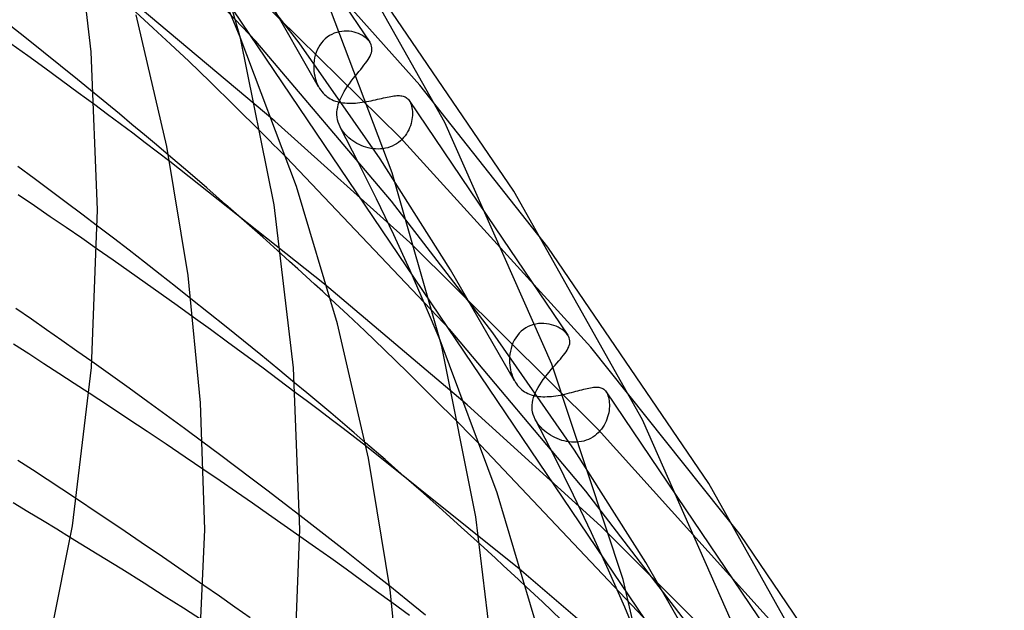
# Model space of a CAD drawing. Header units: millimetres. Extents: x -470 to 470, y -236 to 403.
# Tile 105 of 107: x 325 to 367, y 159 to 184. Entities that reach past the tile are written whole.
import ezdxf

# ---------------------------------------------------------------- set-up
doc = ezdxf.new("R2010")
doc.units = ezdxf.units.MM
doc.layers.add('HIDDEN', color=7, linetype='Continuous')
doc.layers.add('THICK', color=7, linetype='Continuous')

msp = doc.modelspace()

# ---------------------------------------------------------------- linework, layer by layer
at = {"layer": 'HIDDEN'}
for p, q in [((309.564, 221.09), (420.48, 56.95)), ((335.151, 183.34), (328.267, 190.532)), ((336.963, 183.259), (332.663, 188.819)), ((342.031, 181.483), (335.359, 188.992)), ((341.21, 179.288), (333.593, 186.783)), ((337.786, 181.418), (335.522, 185.373)), ((335.947, 179.978), (329.853, 185.094)), ((334.494, 183.503), (333.909, 184.885)), ((330.833, 183.887), (330.092, 184.57)), ((325.509, 183.453), (324.786, 184.026)), ((331.569, 183.202), (330.833, 183.887)), ((338.44, 183.666), (338.339, 183.621)), ((338.544, 183.702), (338.44, 183.666)), ((338.649, 183.729), (338.544, 183.702)), ((338.756, 183.746), (338.649, 183.729)), ((338.863, 183.755), (338.756, 183.746)), ((338.969, 183.756), (338.863, 183.755)), ((339.073, 183.748), (338.969, 183.756)), ((339.174, 183.734), (339.073, 183.748)), ((339.273, 183.712), (339.174, 183.734)), ((339.368, 183.684), (339.273, 183.712)), ((339.459, 183.651), (339.368, 183.684)), ((339.545, 183.612), (339.459, 183.651)), ((325.573, 182.712), (324.861, 183.225)), ((326.229, 182.878), (325.509, 183.453)), ((340.844, 176.617), (335.151, 183.34)), ((340.366, 178.387), (336.963, 183.259)), ((337.904, 183.263), (337.837, 183.168)), ((337.979, 183.35), (337.904, 183.263)), ((338.06, 183.43), (337.979, 183.35)), ((338.147, 183.503), (338.06, 183.43)), ((338.241, 183.566), (338.147, 183.503)), ((338.339, 183.621), (338.241, 183.566)), ((339.626, 183.568), (339.545, 183.612)), ((339.701, 183.521), (339.626, 183.568)), ((339.769, 183.47), (339.701, 183.521)), ((339.83, 183.415), (339.769, 183.47)), ((339.884, 183.358), (339.83, 183.415)), ((339.929, 183.299), (339.884, 183.358)), ((326.943, 182.303), (326.229, 182.878)), ((332.327, 182.487), (331.569, 183.202)), ((337.682, 182.856), (337.646, 182.744)), ((337.726, 182.964), (337.682, 182.856)), ((337.777, 183.068), (337.726, 182.964)), ((337.837, 183.168), (337.777, 183.068)), ((326.281, 182.198), (325.573, 182.712)), ((333.226, 181.622), (332.327, 182.487)), ((337.586, 182.399), (337.581, 182.282)), ((337.598, 182.515), (337.586, 182.399)), ((337.618, 182.63), (337.598, 182.515)), ((337.646, 182.744), (337.618, 182.63)), ((326.987, 181.683), (326.281, 182.198)), ((327.653, 181.728), (326.943, 182.303)), ((337.581, 182.282), (337.583, 182.166)), ((337.583, 182.166), (337.59, 182.071)), ((337.59, 182.071), (337.602, 181.975)), ((337.602, 181.975), (337.619, 181.88)), ((327.687, 181.168), (326.987, 181.683)), ((328.355, 181.154), (327.653, 181.728)), ((334.25, 180.62), (333.226, 181.622)), ((337.619, 181.88), (337.641, 181.786)), ((337.641, 181.786), (337.668, 181.692)), ((337.668, 181.692), (337.701, 181.6)), ((337.701, 181.6), (337.739, 181.51)), ((339.077, 181.547), (339.157, 181.655)), ((339.157, 181.655), (339.238, 181.76)), ((339.238, 181.76), (339.319, 181.863)), ((339.319, 181.863), (339.4, 181.963)), ((328.383, 180.654), (327.687, 181.168)), ((337.739, 181.51), (337.783, 181.423)), ((337.783, 181.423), (337.825, 181.35)), ((337.825, 181.35), (337.871, 181.281)), ((337.871, 181.281), (337.919, 181.217)), ((337.919, 181.217), (337.971, 181.156)), ((337.971, 181.156), (338.026, 181.1)), ((338.797, 181.108), (338.859, 181.218)), ((338.859, 181.218), (338.928, 181.328)), ((338.928, 181.328), (339, 181.438)), ((339, 181.438), (339.077, 181.547)), ((347.419, 174.681), (342.031, 181.483)), ((338.026, 181.1), (338.084, 181.047)), ((338.084, 181.047), (338.145, 180.999)), ((338.145, 180.999), (338.208, 180.955)), ((338.208, 180.955), (338.274, 180.915)), ((338.274, 180.915), (338.343, 180.88)), ((338.343, 180.88), (338.413, 180.848)), ((338.413, 180.848), (338.487, 180.82)), ((338.487, 180.82), (338.562, 180.797)), ((338.562, 180.797), (338.64, 180.776)), ((338.612, 180.67), (338.647, 180.778)), ((338.64, 180.776), (338.719, 180.76)), ((338.647, 180.778), (338.69, 180.887)), ((338.69, 180.887), (338.74, 180.997)), ((338.719, 180.76), (338.801, 180.747)), ((338.74, 180.997), (338.797, 181.108)), ((338.801, 180.747), (338.885, 180.738)), ((338.885, 180.738), (338.97, 180.731)), ((339.236, 180.731), (339.328, 180.736)), ((339.328, 180.736), (339.422, 180.744)), ((339.422, 180.744), (339.515, 180.754)), ((339.515, 180.754), (339.609, 180.766)), ((339.609, 180.766), (339.703, 180.78)), ((339.703, 180.78), (339.797, 180.796)), ((339.797, 180.796), (339.891, 180.814)), ((339.891, 180.814), (339.985, 180.832)), ((339.985, 180.832), (340.078, 180.851)), ((340.078, 180.851), (340.168, 180.871)), ((340.168, 180.871), (340.257, 180.891)), ((340.257, 180.891), (340.343, 180.911)), ((340.343, 180.911), (340.428, 180.93)), ((340.428, 180.93), (340.511, 180.949)), ((340.511, 180.949), (340.591, 180.967)), ((340.591, 180.967), (340.668, 180.983)), ((340.668, 180.983), (340.742, 180.999)), ((340.742, 180.999), (340.814, 181.012)), ((340.814, 181.012), (340.883, 181.024)), ((340.883, 181.024), (340.948, 181.034)), ((340.948, 181.034), (341.012, 181.041)), ((341.012, 181.041), (341.072, 181.046)), ((341.072, 181.046), (341.13, 181.048)), ((341.13, 181.048), (341.184, 181.047)), ((341.184, 181.047), (341.237, 181.043)), ((341.237, 181.043), (341.286, 181.035)), ((341.286, 181.035), (341.333, 181.025)), ((341.333, 181.025), (341.378, 181.01)), ((341.378, 181.01), (341.42, 180.992)), ((341.42, 180.992), (341.459, 180.97)), ((341.459, 180.97), (341.496, 180.943)), ((341.496, 180.943), (341.53, 180.913)), ((341.53, 180.913), (341.562, 180.878)), ((341.562, 180.878), (341.591, 180.84)), ((341.591, 180.84), (341.596, 180.831)), ((341.592, 180.838), (345.202, 175.496)), ((341.596, 180.831), (341.602, 180.823)), ((341.602, 180.823), (341.607, 180.814)), ((341.607, 180.814), (341.613, 180.805)), ((341.613, 180.805), (341.618, 180.796)), ((341.618, 180.796), (341.623, 180.787)), ((341.623, 180.787), (341.65, 180.73)), ((335.369, 179.509), (334.25, 180.62)), ((338.554, 180.245), (338.556, 180.351)), ((338.556, 180.351), (338.566, 180.457)), ((338.566, 180.457), (338.585, 180.563)), ((338.585, 180.563), (338.612, 180.67)), ((338.97, 180.731), (339.057, 180.728)), ((339.057, 180.728), (339.146, 180.728)), ((339.146, 180.728), (339.236, 180.731)), ((341.65, 180.73), (341.672, 180.669)), ((341.672, 180.669), (341.691, 180.603)), ((341.691, 180.603), (341.706, 180.533)), ((341.706, 180.533), (341.717, 180.459)), ((341.717, 180.459), (341.724, 180.382)), ((341.724, 180.382), (341.726, 180.301)), ((341.618, 174.871), (335.947, 179.978)), ((338.562, 180.14), (338.554, 180.245)), ((338.579, 180.036), (338.562, 180.14)), ((338.606, 179.933), (338.579, 180.036)), ((338.643, 179.832), (338.606, 179.933)), ((341.687, 179.959), (341.665, 179.871)), ((341.704, 180.047), (341.687, 179.959)), ((341.716, 180.133), (341.704, 180.047)), ((341.723, 180.218), (341.716, 180.133)), ((341.726, 180.301), (341.723, 180.218)), ((338.689, 179.732), (338.643, 179.832)), ((338.736, 179.65), (338.689, 179.732)), ((339.464, 178.227), (338.692, 179.727)), ((338.788, 179.57), (338.736, 179.65)), ((338.848, 179.492), (338.788, 179.57)), ((341.523, 179.524), (341.473, 179.441)), ((341.567, 179.609), (341.523, 179.524)), ((341.605, 179.696), (341.567, 179.609)), ((341.638, 179.783), (341.605, 179.696)), ((341.665, 179.871), (341.638, 179.783)), ((338.914, 179.415), (338.848, 179.492)), ((338.985, 179.342), (338.914, 179.415)), ((339.06, 179.273), (338.985, 179.342)), ((339.139, 179.208), (339.06, 179.273)), ((339.222, 179.148), (339.139, 179.208)), ((339.307, 179.092), (339.222, 179.148)), ((339.395, 179.04), (339.307, 179.092)), ((341.139, 179.081), (341.056, 179.023)), ((341.217, 179.144), (341.139, 179.081)), ((349.22, 170.479), (341.21, 179.288)), ((341.289, 179.212), (341.217, 179.144)), ((341.356, 179.285), (341.289, 179.212)), ((341.417, 179.361), (341.356, 179.285)), ((341.473, 179.441), (341.417, 179.361)), ((339.485, 178.993), (339.395, 179.04)), ((339.578, 178.951), (339.485, 178.993)), ((339.673, 178.913), (339.578, 178.951)), ((339.771, 178.881), (339.673, 178.913)), ((339.87, 178.853), (339.771, 178.881)), ((339.971, 178.831), (339.87, 178.853)), ((340.074, 178.815), (339.971, 178.831)), ((340.177, 178.806), (340.074, 178.815)), ((340.28, 178.802), (340.177, 178.806)), ((340.383, 178.806), (340.28, 178.802)), ((340.485, 178.816), (340.383, 178.806)), ((340.587, 178.833), (340.485, 178.816)), ((340.687, 178.857), (340.587, 178.833)), ((340.785, 178.889), (340.687, 178.857)), ((340.879, 178.927), (340.785, 178.889)), ((340.969, 178.972), (340.879, 178.927)), ((341.056, 179.023), (340.969, 178.972)), ((332.286, 177.856), (331.483, 178.543)), ((338.034, 173.13), (331.533, 178.28)), ((343.283, 171.234), (336.429, 178.447)), ((343.327, 173.729), (340.366, 178.387)), ((325.833, 177.565), (325.152, 178.068)), ((333.083, 177.168), (332.286, 177.856)), ((340.215, 176.714), (339.464, 178.227)), ((326.509, 177.063), (325.833, 177.565)), ((327.178, 176.562), (326.509, 177.063)), ((333.875, 176.478), (333.083, 177.168)), ((325.845, 176.416), (325.171, 176.873)), ((340.937, 175.2), (340.215, 176.714)), ((345.102, 171.082), (340.844, 176.617)), ((326.514, 175.96), (325.845, 176.416)), ((327.841, 176.062), (327.178, 176.562)), ((334.661, 175.786), (333.875, 176.478)), ((327.177, 175.505), (326.514, 175.96)), ((328.497, 175.565), (327.841, 176.062)), ((335.442, 175.093), (334.661, 175.786)), ((327.834, 175.052), (327.177, 175.505)), ((328.484, 174.601), (327.834, 175.052)), ((336.216, 174.398), (335.442, 175.093)), ((341.626, 173.698), (340.937, 175.2)), ((349.529, 167.025), (341.618, 174.871)), ((346.01, 169.069), (343.327, 173.729)), ((342.277, 172.221), (341.626, 173.698)), ((344.028, 168.052), (338.034, 173.13)), ((333.163, 171.926), (332.423, 172.515)), ((339.007, 171.837), (338.303, 172.491)), ((325.718, 171.651), (325.07, 172.1)), ((342.889, 170.767), (342.277, 172.221)), ((326.36, 171.205), (325.718, 171.651)), ((333.239, 171.216), (332.511, 171.744)), ((333.899, 171.336), (333.163, 171.926)), ((339.723, 171.163), (339.007, 171.837)), ((334.63, 170.745), (333.899, 171.336)), ((349.01, 164.431), (343.283, 171.234)), ((346.487, 171.285), (346.389, 171.22)), ((346.59, 171.341), (346.487, 171.285)), ((346.696, 171.388), (346.59, 171.341)), ((346.805, 171.424), (346.696, 171.388)), ((346.915, 171.45), (346.805, 171.424)), ((347.026, 171.466), (346.915, 171.45)), ((347.138, 171.474), (347.026, 171.466)), ((347.249, 171.473), (347.138, 171.474)), ((347.357, 171.463), (347.249, 171.473)), ((347.463, 171.447), (347.357, 171.463)), ((347.566, 171.423), (347.463, 171.447)), ((347.666, 171.392), (347.566, 171.423)), ((347.76, 171.356), (347.666, 171.392)), ((347.85, 171.315), (347.76, 171.356)), ((347.934, 171.269), (347.85, 171.315)), ((348.012, 171.219), (347.934, 171.269)), ((326.994, 170.762), (326.36, 171.205)), ((333.962, 170.688), (333.239, 171.216)), ((340.558, 170.361), (339.723, 171.163)), ((348.534, 166.15), (345.102, 171.082)), ((346.064, 170.872), (346.002, 170.768)), ((346.134, 170.97), (346.064, 170.872)), ((346.213, 171.062), (346.134, 170.97)), ((346.298, 171.145), (346.213, 171.062)), ((346.389, 171.22), (346.298, 171.145)), ((348.083, 171.165), (348.012, 171.219)), ((348.146, 171.109), (348.083, 171.165)), ((348.201, 171.05), (348.146, 171.109)), ((348.247, 170.989), (348.201, 171.05)), ((325.606, 170.192), (324.968, 170.6)), ((327.626, 170.317), (326.994, 170.762)), ((334.682, 170.16), (333.962, 170.688)), ((335.354, 170.155), (334.63, 170.745)), ((345.866, 170.429), (345.838, 170.31)), ((345.903, 170.546), (345.866, 170.429)), ((345.948, 170.659), (345.903, 170.546)), ((346.002, 170.768), (345.948, 170.659)), ((355.487, 162.603), (349.22, 170.479)), ((326.242, 169.782), (325.606, 170.192)), ((328.258, 169.87), (327.626, 170.317)), ((335.396, 169.632), (334.682, 170.16)), ((336.07, 169.567), (335.354, 170.155)), ((341.511, 169.432), (340.558, 170.361)), ((345.805, 170.067), (345.8, 169.946)), ((345.817, 170.189), (345.805, 170.067)), ((345.838, 170.31), (345.817, 170.189)), ((326.878, 169.371), (326.242, 169.782)), ((336.104, 169.105), (335.396, 169.632)), ((345.8, 169.946), (345.803, 169.825)), ((345.803, 169.825), (345.811, 169.726)), ((345.811, 169.726), (345.824, 169.628)), ((345.824, 169.628), (345.842, 169.531)), ((347.551, 169.534), (347.636, 169.633)), ((327.513, 168.958), (326.878, 169.371)), ((336.778, 168.981), (336.07, 169.567)), ((342.558, 168.398), (341.511, 169.432)), ((345.842, 169.531), (345.865, 169.435)), ((345.865, 169.435), (345.894, 169.34)), ((345.894, 169.34), (345.927, 169.248)), ((345.927, 169.248), (345.965, 169.158)), ((345.965, 169.158), (346.008, 169.073)), ((347.217, 169.113), (347.297, 169.22)), ((347.297, 169.22), (347.38, 169.327)), ((347.38, 169.327), (347.465, 169.432)), ((347.465, 169.432), (347.551, 169.534)), ((328.146, 168.545), (327.513, 168.958)), ((336.806, 168.579), (336.104, 169.105)), ((346.008, 169.073), (346.05, 169)), ((346.05, 169), (346.096, 168.931)), ((346.096, 168.931), (346.145, 168.866)), ((346.145, 168.866), (346.197, 168.805)), ((346.197, 168.805), (346.253, 168.749)), ((346.253, 168.749), (346.311, 168.696)), ((346.948, 168.679), (347.006, 168.787)), ((347.006, 168.787), (347.071, 168.896)), ((347.071, 168.896), (347.142, 169.005)), ((347.142, 169.005), (347.217, 169.113)), ((348.997, 168.729), (349.07, 168.747)), ((349.07, 168.747), (349.14, 168.762)), ((349.14, 168.762), (349.207, 168.775)), ((349.207, 168.775), (349.27, 168.785)), ((349.27, 168.785), (349.332, 168.793)), ((349.332, 168.793), (349.39, 168.799)), ((349.39, 168.799), (349.445, 168.801)), ((349.445, 168.801), (349.498, 168.799)), ((349.498, 168.799), (349.548, 168.795)), ((349.548, 168.795), (349.596, 168.786)), ((349.596, 168.786), (349.641, 168.773)), ((349.641, 168.773), (349.683, 168.757)), ((349.683, 168.757), (349.723, 168.736)), ((343.672, 167.285), (342.558, 168.398)), ((346.311, 168.696), (346.372, 168.649)), ((346.372, 168.649), (346.436, 168.605)), ((346.436, 168.605), (346.502, 168.567)), ((346.502, 168.567), (346.571, 168.532)), ((346.571, 168.532), (346.642, 168.502)), ((346.642, 168.502), (346.715, 168.476)), ((346.715, 168.476), (346.791, 168.454)), ((346.788, 168.254), (346.816, 168.359)), ((346.791, 168.454), (346.869, 168.435)), ((346.816, 168.359), (346.852, 168.465)), ((346.852, 168.465), (346.896, 168.571)), ((346.869, 168.435), (346.948, 168.421)), ((346.896, 168.571), (346.948, 168.679)), ((346.948, 168.421), (347.03, 168.41)), ((347.03, 168.41), (347.114, 168.402)), ((347.114, 168.402), (347.2, 168.398)), ((347.2, 168.398), (347.288, 168.397)), ((347.288, 168.397), (347.378, 168.399)), ((347.378, 168.399), (347.469, 168.404)), ((347.469, 168.404), (347.562, 168.412)), ((347.562, 168.412), (347.656, 168.423)), ((347.656, 168.423), (347.75, 168.436)), ((347.75, 168.436), (347.845, 168.451)), ((347.845, 168.451), (347.941, 168.468)), ((347.941, 168.468), (348.037, 168.488)), ((348.037, 168.488), (348.133, 168.508)), ((348.133, 168.508), (348.228, 168.53)), ((348.228, 168.53), (348.321, 168.553)), ((348.321, 168.553), (348.413, 168.576)), ((348.413, 168.576), (348.503, 168.599)), ((348.503, 168.599), (348.592, 168.623)), ((348.592, 168.623), (348.679, 168.646)), ((348.679, 168.646), (348.763, 168.669)), ((348.763, 168.669), (348.844, 168.69)), ((348.844, 168.69), (348.922, 168.711)), ((348.922, 168.711), (348.997, 168.729)), ((349.723, 168.736), (349.76, 168.711)), ((349.76, 168.711), (349.795, 168.681)), ((349.795, 168.681), (349.828, 168.646)), ((349.828, 168.646), (349.857, 168.606)), ((349.857, 168.606), (349.863, 168.598)), ((349.859, 168.604), (353.186, 163.681)), ((349.863, 168.598), (349.869, 168.589)), ((349.869, 168.589), (349.874, 168.58)), ((349.874, 168.58), (349.879, 168.571)), ((349.879, 168.571), (349.884, 168.562)), ((349.884, 168.562), (349.889, 168.553)), ((349.889, 168.553), (349.916, 168.498)), ((349.916, 168.498), (349.939, 168.437)), ((349.939, 168.437), (349.958, 168.372)), ((349.958, 168.372), (349.974, 168.302)), ((349.645, 162.954), (344.028, 168.052)), ((346.754, 167.947), (346.756, 168.046)), ((346.76, 167.849), (346.754, 167.947)), ((346.756, 168.046), (346.768, 168.15)), ((346.768, 168.15), (346.788, 168.254)), ((349.974, 168.302), (349.986, 168.228)), ((349.986, 168.228), (349.993, 168.151)), ((349.997, 167.987), (349.992, 167.901)), ((349.993, 168.151), (349.997, 168.07)), ((349.997, 168.07), (349.997, 167.987)), ((346.774, 167.752), (346.76, 167.849)), ((346.799, 167.651), (346.774, 167.752)), ((346.834, 167.547), (346.799, 167.651)), ((346.883, 167.441), (346.834, 167.547)), ((349.924, 167.547), (349.894, 167.458)), ((349.948, 167.637), (349.924, 167.547)), ((349.968, 167.726), (349.948, 167.637)), ((349.982, 167.814), (349.968, 167.726)), ((349.992, 167.901), (349.982, 167.814)), ((346.933, 167.353), (346.883, 167.441)), ((347.7, 165.856), (346.889, 167.43)), ((346.992, 167.264), (346.933, 167.353)), ((347.058, 167.179), (346.992, 167.264)), ((347.128, 167.099), (347.058, 167.179)), ((347.203, 167.024), (347.128, 167.099)), ((349.722, 167.115), (349.664, 167.034)), ((349.773, 167.198), (349.722, 167.115)), ((349.819, 167.283), (349.773, 167.198)), ((349.86, 167.37), (349.819, 167.283)), ((349.894, 167.458), (349.86, 167.37)), ((347.28, 166.955), (347.203, 167.024)), ((347.36, 166.891), (347.28, 166.955)), ((347.442, 166.832), (347.36, 166.891)), ((347.527, 166.777), (347.442, 166.832)), ((347.616, 166.725), (347.527, 166.777)), ((347.707, 166.678), (347.616, 166.725)), ((347.801, 166.635), (347.707, 166.678)), ((349.296, 166.698), (349.207, 166.647)), ((349.38, 166.755), (349.296, 166.698)), ((349.458, 166.817), (349.38, 166.755)), ((349.532, 166.885), (349.458, 166.817)), ((357.387, 158.307), (349.529, 167.025)), ((349.601, 166.958), (349.532, 166.885)), ((349.664, 167.034), (349.601, 166.958)), ((333.615, 165.971), (332.917, 166.49)), ((340.573, 165.758), (339.757, 166.463)), ((346.213, 161.161), (339.79, 166.303)), ((351.41, 159.13), (344.585, 166.364)), ((347.897, 166.597), (347.801, 166.635)), ((347.996, 166.564), (347.897, 166.597)), ((348.097, 166.536), (347.996, 166.564)), ((348.199, 166.513), (348.097, 166.536)), ((348.302, 166.497), (348.199, 166.513)), ((348.405, 166.487), (348.302, 166.497)), ((348.509, 166.483), (348.405, 166.487)), ((348.614, 166.485), (348.509, 166.483)), ((348.718, 166.495), (348.614, 166.485)), ((348.82, 166.511), (348.718, 166.495)), ((348.921, 166.535), (348.82, 166.511)), ((349.019, 166.565), (348.921, 166.535)), ((349.114, 166.602), (349.019, 166.565)), ((349.207, 166.647), (349.114, 166.602)), ((334.307, 165.453), (333.615, 165.971)), ((348.487, 164.267), (347.7, 165.856)), ((351.524, 161.437), (348.534, 166.15)), ((325.771, 165.319), (325.151, 165.723)), ((334.992, 164.937), (334.307, 165.453)), ((341.383, 165.051), (340.573, 165.758)), ((326.389, 164.913), (325.771, 165.319)), ((333.65, 164.857), (332.961, 165.327)), ((342.187, 164.343), (341.383, 165.051)), ((327.005, 164.507), (326.389, 164.913)), ((334.333, 164.387), (333.65, 164.857)), ((335.669, 164.424), (334.992, 164.937)), ((327.618, 164.101), (327.005, 164.507)), ((335.009, 163.92), (334.333, 164.387)), ((336.338, 163.913), (335.669, 164.424)), ((342.985, 163.632), (342.187, 164.343)), ((349.244, 162.679), (348.487, 164.267)), ((353.236, 158.909), (349.01, 164.431)), ((325.577, 163.562), (324.952, 163.939)), ((335.678, 163.454), (335.009, 163.92)), ((336.998, 163.405), (336.338, 163.913)), ((326.188, 163.191), (325.577, 163.562)), ((336.339, 162.991), (335.678, 163.454)), ((343.778, 162.921), (342.985, 163.632)), ((326.785, 162.828), (326.188, 163.191)), ((337, 162.526), (336.339, 162.991)), ((357.847, 154.76), (349.645, 162.954)), ((327.365, 162.474), (326.785, 162.828)), ((344.564, 162.207), (343.778, 162.921)), ((349.965, 161.105), (349.244, 162.679)), ((354.237, 156.717), (351.524, 161.437)), ((352.11, 156.119), (346.213, 161.161)), ((350.644, 159.559), (349.965, 161.105)), ((333.62, 160.013), (332.966, 160.468)), ((341.527, 159.826), (340.772, 160.435)), ((347.186, 159.775), (346.508, 160.412)), ((334.267, 159.559), (333.62, 160.013)), ((341.6, 159.208), (340.859, 159.752)), ((342.275, 159.218), (341.527, 159.826)), ((347.968, 159.025), (347.186, 159.775)), ((334.914, 159.102), (334.267, 159.559)), ((351.284, 158.031), (350.644, 159.559))]:
    msp.add_line(p, q, dxfattribs=at)
at = {"layer": 'THICK'}
for p, q in [((334.503, 183.467), (332.463, 190.609)), ((328.236, 182.885), (327.434, 189.579)), ((343.085, 179.923), (337.801, 189.317)), ((337.202, 187.335), (339.93, 183.297)), ((345.991, 177.037), (339.351, 186.76)), ((340.872, 177.809), (337.71, 186.171)), ((331.41, 178.913), (330.125, 184.447)), ((336.851, 177.225), (334.494, 183.503)), ((335.912, 176.463), (334.503, 183.467)), ((339.935, 183.29), (339.929, 183.299)), ((339.941, 183.28), (339.935, 183.29)), ((339.947, 183.271), (339.941, 183.28)), ((339.952, 183.262), (339.947, 183.271)), ((339.957, 183.253), (339.952, 183.262)), ((339.962, 183.244), (339.957, 183.253)), ((339.991, 183.181), (339.962, 183.244)), ((328.5, 176.247), (328.236, 182.885)), ((339.976, 182.781), (340, 182.85)), ((340.011, 183.117), (339.991, 183.181)), ((340, 182.85), (340.016, 182.918)), ((340.021, 183.051), (340.011, 183.117)), ((340.016, 182.918), (340.023, 182.985)), ((340.023, 182.985), (340.021, 183.051)), ((339.69, 182.323), (339.752, 182.405)), ((339.752, 182.405), (339.81, 182.485)), ((339.81, 182.485), (339.861, 182.562)), ((339.861, 182.562), (339.906, 182.637)), ((339.906, 182.637), (339.945, 182.71)), ((339.945, 182.71), (339.976, 182.781)), ((339.4, 181.963), (339.477, 182.058)), ((339.477, 182.058), (339.552, 182.15)), ((339.552, 182.15), (339.623, 182.238)), ((339.623, 182.238), (339.69, 182.323)), ((328.89, 180.714), (328.355, 181.154)), ((328.918, 180.255), (328.383, 180.654)), ((329.421, 180.275), (328.89, 180.714)), ((329.45, 179.858), (328.918, 180.255)), ((329.945, 179.838), (329.421, 180.275)), ((347.585, 169.768), (343.085, 179.923)), ((329.977, 179.462), (329.45, 179.858)), ((330.464, 179.404), (329.945, 179.838)), ((335.543, 179.336), (335.369, 179.509)), ((330.501, 179.066), (329.977, 179.462)), ((330.977, 178.972), (330.464, 179.404)), ((335.718, 179.161), (335.543, 179.336)), ((335.894, 178.985), (335.718, 179.161)), ((331.019, 178.673), (330.501, 179.066)), ((331.483, 178.543), (330.977, 178.972)), ((331.533, 178.28), (331.019, 178.673)), ((332.302, 173.491), (331.41, 178.913)), ((336.071, 178.807), (335.894, 178.985)), ((336.249, 178.628), (336.071, 178.807)), ((336.429, 178.447), (336.249, 178.628)), ((342.953, 170.507), (340.872, 177.809)), ((338.582, 171.465), (336.851, 177.225)), ((351.382, 167.429), (345.991, 177.037)), ((328.239, 169.625), (328.5, 176.247)), ((336.73, 169.615), (335.912, 176.463)), ((329.164, 175.056), (328.497, 175.565)), ((345.202, 175.496), (348.248, 170.988)), ((329.822, 174.551), (329.164, 175.056)), ((329.161, 174.128), (328.484, 174.601)), ((330.474, 174.046), (329.822, 174.551)), ((354.181, 164.757), (347.419, 174.681)), ((329.833, 173.656), (329.161, 174.128)), ((336.567, 174.081), (336.216, 174.398)), ((331.125, 173.538), (330.474, 174.046)), ((336.917, 173.764), (336.567, 174.081)), ((337.265, 173.446), (336.917, 173.764)), ((330.504, 173.181), (329.833, 173.656)), ((331.775, 173.028), (331.125, 173.538)), ((332.826, 168.141), (332.302, 173.491)), ((337.613, 173.128), (337.265, 173.446)), ((331.175, 172.704), (330.504, 173.181)), ((332.423, 172.515), (331.775, 173.028)), ((337.959, 172.81), (337.613, 173.128)), ((331.844, 172.224), (331.175, 172.704)), ((338.303, 172.491), (337.959, 172.81)), ((332.511, 171.744), (331.844, 172.224)), ((339.886, 165.819), (338.582, 171.465)), ((348.253, 170.98), (348.247, 170.989)), ((348.259, 170.971), (348.253, 170.98)), ((348.265, 170.962), (348.259, 170.971)), ((348.27, 170.953), (348.265, 170.962)), ((348.275, 170.944), (348.27, 170.953)), ((348.28, 170.934), (348.275, 170.944)), ((348.309, 170.872), (348.28, 170.934)), ((348.328, 170.809), (348.309, 170.872)), ((348.338, 170.746), (348.328, 170.809)), ((345.284, 164.355), (342.889, 170.767)), ((344.39, 163.346), (342.953, 170.507)), ((348.221, 170.352), (348.259, 170.42)), ((348.259, 170.42), (348.291, 170.487)), ((348.291, 170.487), (348.315, 170.553)), ((348.315, 170.553), (348.331, 170.618)), ((348.331, 170.618), (348.339, 170.683)), ((348.339, 170.683), (348.338, 170.746)), ((347.939, 169.98), (348.006, 170.059)), ((348.006, 170.059), (348.068, 170.136)), ((348.068, 170.136), (348.125, 170.21)), ((348.125, 170.21), (348.176, 170.282)), ((348.176, 170.282), (348.221, 170.352)), ((327.447, 162.975), (328.239, 169.625)), ((329.043, 169.311), (328.258, 169.87)), ((337, 162.824), (336.73, 169.615)), ((350.577, 160.723), (347.585, 169.768)), ((347.636, 169.633), (347.715, 169.724)), ((347.715, 169.724), (347.793, 169.812)), ((347.793, 169.812), (347.868, 169.898)), ((347.868, 169.898), (347.939, 169.98)), ((329.826, 168.749), (329.043, 169.311)), ((330.606, 168.185), (329.826, 168.749)), ((337.288, 168.556), (336.778, 168.981)), ((328.96, 168.009), (328.146, 168.545)), ((337.314, 168.196), (336.806, 168.579)), ((337.793, 168.133), (337.288, 168.556)), ((329.771, 167.473), (328.96, 168.009)), ((331.381, 167.62), (330.606, 168.185)), ((333, 162.824), (332.826, 168.141)), ((337.818, 167.815), (337.314, 168.196)), ((338.292, 167.713), (337.793, 168.133)), ((332.152, 167.055), (331.381, 167.62)), ((338.318, 167.434), (337.818, 167.815)), ((338.784, 167.295), (338.292, 167.713)), ((330.577, 166.936), (329.771, 167.473)), ((338.813, 167.056), (338.318, 167.434)), ((339.272, 166.88), (338.784, 167.295)), ((343.822, 167.133), (343.672, 167.285)), ((343.974, 166.981), (343.822, 167.133)), ((355.966, 157.056), (351.382, 167.429)), ((331.378, 166.399), (330.577, 166.936)), ((332.917, 166.49), (332.152, 167.055)), ((339.303, 166.679), (338.813, 167.056)), ((339.757, 166.463), (339.272, 166.88)), ((339.79, 166.303), (339.303, 166.679)), ((344.126, 166.828), (343.974, 166.981)), ((344.278, 166.674), (344.126, 166.828)), ((344.431, 166.519), (344.278, 166.674)), ((332.173, 165.863), (331.378, 166.399)), ((344.585, 166.364), (344.431, 166.519)), ((332.961, 165.327), (332.173, 165.863)), ((340.791, 160.287), (339.886, 165.819)), ((359.679, 154.936), (354.181, 164.757)), ((347.04, 158.483), (345.284, 164.355)), ((328.531, 163.492), (327.618, 164.101)), ((329.437, 162.884), (328.531, 163.492)), ((337.63, 162.916), (336.998, 163.405)), ((353.186, 163.681), (356.569, 158.674)), ((326.078, 156.149), (327.447, 162.975)), ((345.225, 156.344), (344.39, 163.346)), ((330.334, 162.277), (329.437, 162.884)), ((332.694, 155.738), (333, 162.824)), ((336.732, 156.033), (337, 162.824)), ((338.262, 162.424), (337.63, 162.916)), ((362.371, 152.478), (355.487, 162.603)), ((328.482, 161.788), (327.365, 162.474)), ((331.222, 161.671), (330.334, 162.277)), ((337.647, 162.068), (337, 162.526)), ((338.892, 161.929), (338.262, 162.424)), ((344.89, 161.909), (344.564, 162.207)), ((329.517, 161.147), (328.482, 161.788)), ((338.293, 161.607), (337.647, 162.068)), ((339.521, 161.432), (338.892, 161.929)), ((345.216, 161.61), (344.89, 161.909)), ((332.1, 161.068), (331.222, 161.671)), ((338.938, 161.145), (338.293, 161.607)), ((340.148, 160.934), (339.521, 161.432)), ((345.541, 161.311), (345.216, 161.61)), ((345.864, 161.012), (345.541, 161.311)), ((330.46, 160.557), (329.517, 161.147)), ((332.966, 160.468), (332.1, 161.068)), ((339.581, 160.681), (338.938, 161.145)), ((340.772, 160.435), (340.148, 160.934)), ((346.187, 160.712), (345.864, 161.012)), ((331.303, 160.024), (330.46, 160.557)), ((340.221, 160.217), (339.581, 160.681)), ((346.508, 160.412), (346.187, 160.712)), ((352.515, 152.294), (350.577, 160.723)), ((340.859, 159.752), (340.221, 160.217)), ((341.324, 154.827), (340.791, 160.287)), ((332.107, 159.511), (331.303, 160.024)), ((332.911, 158.994), (332.107, 159.511))]:
    msp.add_line(p, q, dxfattribs=at)

doc.saveas('drawing.dxf')
